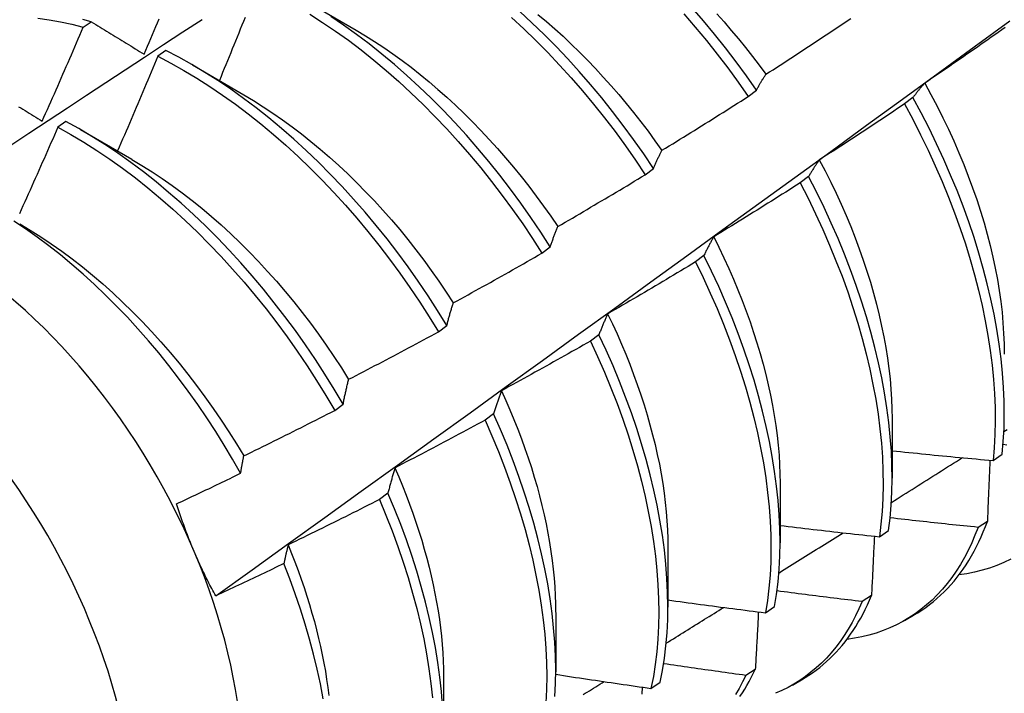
# Model space of a CAD drawing. Header units: inches. Extents: x 18 to 430, y 47 to 208.
# Tile 77 of 108: x 388.703 to 389.008, y 168.159 to 168.369. Entities that reach past the tile are written whole.
import ezdxf

# ---------------------------------------------------------------- set-up
doc = ezdxf.new("R2010")
doc.units = ezdxf.units.IN
doc.header["$MEASUREMENT"] = 0
doc.layers.add('Visible Edges(ANSI)', color=7, linetype='Continuous', lineweight=25)
doc.layers.add('Visible Tangent Edges(ANSI)', color=7, linetype='Continuous', lineweight=25)

msp = doc.modelspace()

# ---------------------------------------------------------------- linework, layer by layer
at = {"layer": 'Visible Edges(ANSI)'}
for p, q in [((388.79132, 168.37447), (388.80727, 168.36524)), ((388.7226, 168.36617), (388.72511, 168.36787)), ((388.74823, 168.35891), (388.74572, 168.35714)), ((388.75652, 168.35443), (388.77247, 168.3452)), ((388.92892, 168.34465), (388.9315, 168.34662)), ((388.98007, 168.34432), (388.97746, 168.34234)), ((388.71723, 168.3369), (388.71473, 168.33512)), ((388.72173, 168.33439), (388.73768, 168.32517)), ((388.89698, 168.32036), (388.89956, 168.32232)), ((388.94768, 168.3198), (388.94506, 168.31782)), ((388.86495, 168.29601), (388.86754, 168.29798)), ((388.9152, 168.29526), (388.91257, 168.29327)), ((388.83283, 168.27161), (388.83543, 168.27358)), ((388.88262, 168.27069), (388.87998, 168.26871)), ((388.80063, 168.24717), (388.80324, 168.24914)), ((388.84994, 168.24611), (388.84729, 168.24412)), ((388.97364, 168.24459), (388.97361, 168.22615)), ((389.00491, 168.23162), (389.00775, 168.23354)), ((388.93884, 168.22455), (388.93881, 168.20611)), ((388.81716, 168.22151), (388.8145, 168.21952)), ((388.96965, 168.20794), (388.9725, 168.20985)), ((389.00315, 168.21273), (389.00025, 168.21086)), ((388.90404, 168.20451), (388.90402, 168.18607)), ((388.9672, 168.18968), (388.96429, 168.18782)), ((388.93427, 168.18436), (388.93713, 168.18626)), ((388.86924, 168.18447), (388.86922, 168.16603)), ((388.97746, 168.18195), (388.98027, 168.18357)), ((388.83444, 168.16443), (388.83442, 168.14599)), ((388.93113, 168.16674), (388.92821, 168.16489)), ((388.89877, 168.16087), (388.90164, 168.16276)), ((388.94266, 168.16191), (388.94548, 168.16353))]:
    msp.add_line(p, q, dxfattribs=at)
at = {"layer": 'Visible Edges(ANSI)', "flags": 128}
for points in [[(388.9315, 168.34662), (388.92837, 168.35107), (388.92516, 168.35546), (388.92187, 168.35977), (388.9185, 168.364), (388.91506, 168.36814), (388.91154, 168.37219)], [(388.66399, 168.30558), (388.66995, 168.30955), (388.67592, 168.31352), (388.68188, 168.31748), (388.68784, 168.32144), (388.69381, 168.32539), (388.69978, 168.32934), (388.70574, 168.33329), (388.71171, 168.33723), (388.71768, 168.34117), (388.72365, 168.3451), (388.72962, 168.34903), (388.73559, 168.35295), (388.74157, 168.35687), (388.74754, 168.36078), (388.75351, 168.36469), (388.75949, 168.3686)], [(388.70856, 168.36899), (388.71202, 168.36849), (388.71552, 168.36786), (388.71905, 168.36708), (388.7226, 168.36617)], [(388.74147, 168.35779), (388.74199, 168.35901), (388.74251, 168.36023), (388.74303, 168.36146), (388.74354, 168.36268), (388.74406, 168.3639), (388.74457, 168.36512), (388.74509, 168.36634), (388.7456, 168.36756), (388.74611, 168.36879)], [(388.77281, 168.3692), (388.77232, 168.36798), (388.77183, 168.36675), (388.77133, 168.36553), (388.77084, 168.3643), (388.77034, 168.36308), (388.76985, 168.36185), (388.76935, 168.36063), (388.76885, 168.3594), (388.76835, 168.35818), (388.76785, 168.35696), (388.76735, 168.35573), (388.76685, 168.35451), (388.76635, 168.35329), (388.76585, 168.35206), (388.76535, 168.35084), (388.76484, 168.34962)], [(388.79287, 168.37024), (388.79689, 168.36767), (388.80089, 168.36495), (388.80488, 168.36209), (388.80883, 168.35909), (388.81275, 168.35597), (388.81664, 168.35271), (388.82049, 168.34932), (388.8243, 168.34581), (388.82805, 168.34219), (388.83175, 168.33845), (388.8354, 168.33461), (388.83898, 168.33066), (388.8425, 168.32662), (388.84595, 168.32248), (388.84932, 168.31826), (388.85262, 168.31395), (388.85583, 168.30956), (388.85896, 168.30511), (388.862, 168.30059), (388.86495, 168.29601)], [(388.86754, 168.29798), (388.86458, 168.30255), (388.86154, 168.30707), (388.8584, 168.31152), (388.85518, 168.3159), (388.85188, 168.3202), (388.8485, 168.32442), (388.84505, 168.32855), (388.84152, 168.33259), (388.83793, 168.33653), (388.83429, 168.34036), (388.83058, 168.34409), (388.82682, 168.3477), (388.82301, 168.3512), (388.81916, 168.35458), (388.81527, 168.35783), (388.81134, 168.36095), (388.80739, 168.36393), (388.8034, 168.36678), (388.7994, 168.36949)], [(388.85552, 168.36916), (388.85932, 168.36564), (388.86307, 168.36201), (388.86677, 168.35827), (388.87041, 168.35442), (388.87399, 168.35047), (388.8775, 168.34642), (388.88095, 168.34227), (388.88432, 168.33804), (388.88761, 168.33373), (388.89082, 168.32934), (388.89394, 168.32488), (388.89698, 168.32036)], [(388.89956, 168.32232), (388.89652, 168.32684), (388.89339, 168.3313), (388.89017, 168.33568), (388.88687, 168.33999), (388.8835, 168.34421), (388.88005, 168.34835), (388.87653, 168.35239), (388.87295, 168.35633), (388.8693, 168.36018), (388.8656, 168.36391), (388.86184, 168.36753), (388.85804, 168.37104)], [(388.86367, 168.37016), (388.8663, 168.36795), (388.86891, 168.36567), (388.87149, 168.36333), (388.87405, 168.36092), (388.87658, 168.35845), (388.87908, 168.35593), (388.88155, 168.35334), (388.88398, 168.3507), (388.88639, 168.34801), (388.88876, 168.34527), (388.89109, 168.34248), (388.89338, 168.33965), (388.89564, 168.33677), (388.89785, 168.33386), (388.90001, 168.3309), (388.90214, 168.32791)], [(388.909, 168.37027), (388.91251, 168.36621), (388.91595, 168.36206), (388.91931, 168.35783), (388.9226, 168.35351), (388.9258, 168.34912), (388.92892, 168.34465)], [(388.91918, 168.37035), (388.92146, 168.36779), (388.9237, 168.36519), (388.92591, 168.36254), (388.92809, 168.35984), (388.93023, 168.35711), (388.93233, 168.35434), (388.93439, 168.35153)], [(388.93443, 168.35155), (388.93553, 168.35226), (388.93664, 168.35297), (388.93774, 168.35369), (388.93885, 168.3544), (388.93995, 168.35512), (388.94105, 168.35583), (388.94215, 168.35655), (388.94326, 168.35727), (388.94436, 168.35799), (388.94546, 168.35871), (388.94656, 168.35943), (388.94765, 168.36015), (388.94875, 168.36087), (388.94985, 168.3616), (388.95095, 168.36232), (388.95204, 168.36305), (388.95314, 168.36378), (388.95423, 168.3645), (388.95533, 168.36523), (388.95642, 168.36596), (388.95751, 168.36669), (388.95861, 168.36743), (388.9597, 168.36816), (388.96079, 168.36889)], [(388.70986, 168.33697), (388.7104, 168.33818), (388.71094, 168.33939), (388.71148, 168.34061), (388.71202, 168.34182), (388.71256, 168.34304), (388.71309, 168.34425), (388.71363, 168.34547), (388.71416, 168.34668), (388.7147, 168.3479), (388.71523, 168.34911), (388.71576, 168.35033), (388.71629, 168.35155), (388.71682, 168.35276), (388.71735, 168.35398), (388.71788, 168.3552), (388.71841, 168.35642), (388.71894, 168.35763), (388.71946, 168.35885), (388.71999, 168.36007), (388.72051, 168.36129), (388.72104, 168.36251), (388.72156, 168.36373), (388.72208, 168.36495), (388.7226, 168.36617)], [(388.72511, 168.36787), (388.72247, 168.36855)], [(388.72511, 168.36787), (388.72579, 168.36746), (388.72646, 168.36704), (388.72713, 168.36663), (388.72781, 168.36621), (388.72848, 168.36579), (388.72916, 168.36538), (388.72984, 168.36496), (388.73051, 168.36454), (388.73119, 168.36413), (388.73187, 168.36371), (388.73255, 168.36329), (388.73323, 168.36287), (388.73392, 168.36245), (388.7346, 168.36203), (388.73528, 168.36161), (388.73597, 168.36119), (388.73665, 168.36076), (388.73734, 168.36034), (388.73802, 168.35992), (388.73871, 168.35949), (388.7394, 168.35907), (388.74009, 168.35864), (388.74078, 168.35822), (388.74147, 168.35779)], [(388.76371, 168.18958), (388.77501, 168.19771), (388.78631, 168.20584), (388.79759, 168.21396), (388.80887, 168.22209), (388.82013, 168.23022), (388.83139, 168.23834), (388.84263, 168.24647), (388.85386, 168.25459), (388.86509, 168.26271), (388.8763, 168.27083), (388.88751, 168.27895), (388.8987, 168.28707), (388.90989, 168.29518), (388.92106, 168.3033), (388.93223, 168.31141), (388.94338, 168.31952), (388.95453, 168.32762), (388.96567, 168.33572), (388.9768, 168.34382), (388.98792, 168.35192), (388.99903, 168.36002), (389.01013, 168.36811)], [(389.00868, 168.36606), (389.00761, 168.3653), (389.00653, 168.36454), (389.00545, 168.36378), (389.00437, 168.36302), (389.00329, 168.36227), (389.00221, 168.36151), (389.00113, 168.36076), (389.00005, 168.36), (388.99897, 168.35925), (388.99789, 168.3585), (388.99681, 168.35775), (388.99572, 168.357), (388.99464, 168.35625), (388.99355, 168.3555), (388.99247, 168.35476), (388.99138, 168.35401), (388.99029, 168.35327), (388.98921, 168.35252), (388.98812, 168.35178), (388.98703, 168.35104), (388.98594, 168.3503), (388.98485, 168.34956), (388.98376, 168.34882)], [(388.80727, 168.36523), (388.81014, 168.36352), (388.81301, 168.36173), (388.81586, 168.35985), (388.8187, 168.35789), (388.82153, 168.35584), (388.82434, 168.35371), (388.82713, 168.35151), (388.82991, 168.34923), (388.83266, 168.34687), (388.83538, 168.34444), (388.83808, 168.34195), (388.84076, 168.33939), (388.8434, 168.33676), (388.84601, 168.33407), (388.84858, 168.33132), (388.85112, 168.32852), (388.85361, 168.32565), (388.85607, 168.32274), (388.85848, 168.31978), (388.86085, 168.31676), (388.86317, 168.3137), (388.86544, 168.3106), (388.86766, 168.30746), (388.86982, 168.30428)], [(388.74572, 168.35714), (388.74521, 168.35591), (388.7447, 168.35468), (388.74419, 168.35345), (388.74367, 168.35222), (388.74316, 168.351), (388.74265, 168.34977), (388.74213, 168.34854), (388.74162, 168.34732), (388.7411, 168.34609), (388.74058, 168.34486), (388.74006, 168.34364), (388.73954, 168.34241), (388.73902, 168.34119), (388.7385, 168.33996), (388.73798, 168.33874), (388.73746, 168.33751), (388.73693, 168.33629), (388.73641, 168.33506), (388.73589, 168.33384), (388.73536, 168.33262), (388.73483, 168.33139), (388.73431, 168.33017), (388.73378, 168.32895), (388.73325, 168.32773)], [(388.74572, 168.35714), (388.74976, 168.35503), (388.7538, 168.35276), (388.75784, 168.35035), (388.76186, 168.34778), (388.76586, 168.34507), (388.76984, 168.34222), (388.7738, 168.33924), (388.77772, 168.33612), (388.78161, 168.33286), (388.78547, 168.32949), (388.78927, 168.32599), (388.79303, 168.32237), (388.79674, 168.31864), (388.80038, 168.3148), (388.80397, 168.31086), (388.80749, 168.30682), (388.81095, 168.30269), (388.81432, 168.29847), (388.81762, 168.29417), (388.82084, 168.28979), (388.82398, 168.28534), (388.82702, 168.28082), (388.82998, 168.27624), (388.83283, 168.27161)], [(388.83543, 168.27358), (388.83257, 168.27821), (388.82961, 168.28278), (388.82655, 168.2873), (388.82341, 168.29174), (388.82019, 168.29612), (388.81688, 168.30041), (388.8135, 168.30463), (388.81004, 168.30875), (388.80651, 168.31278), (388.80292, 168.31672), (388.79927, 168.32055), (388.79556, 168.32427), (388.7918, 168.32788), (388.78799, 168.33137), (388.78413, 168.33473), (388.78024, 168.33798), (388.77631, 168.34109), (388.77235, 168.34407), (388.76837, 168.3469), (388.76436, 168.3496), (388.76034, 168.35215), (388.75631, 168.35456), (388.75227, 168.35681), (388.74823, 168.35891)], [(388.9315, 168.34662), (388.93162, 168.34683), (388.93173, 168.34705), (388.93185, 168.34727), (388.93197, 168.34748), (388.93209, 168.3477), (388.93221, 168.34791), (388.93233, 168.34812), (388.93244, 168.34833), (388.93257, 168.34854), (388.93269, 168.34875), (388.93281, 168.34896), (388.93293, 168.34916), (388.93305, 168.34937), (388.93317, 168.34957), (388.9333, 168.34977), (388.93342, 168.34998), (388.93354, 168.35018), (388.93367, 168.35038), (388.93379, 168.35058), (388.93392, 168.35077), (388.93405, 168.35097), (388.93417, 168.35116), (388.9343, 168.35136), (388.93443, 168.35155)], [(388.98376, 168.34882), (388.9836, 168.34865), (388.98344, 168.34847), (388.98328, 168.34829), (388.98312, 168.34811), (388.98296, 168.34793), (388.98281, 168.34775), (388.98265, 168.34757), (388.98249, 168.34739), (388.98234, 168.3472), (388.98218, 168.34702), (388.98203, 168.34683), (388.98187, 168.34665), (388.98172, 168.34646), (388.98157, 168.34627), (388.98141, 168.34608), (388.98126, 168.34589), (388.98111, 168.34569), (388.98096, 168.3455), (388.98081, 168.34531), (388.98066, 168.34511), (388.98051, 168.34491), (388.98036, 168.34472), (388.98022, 168.34452), (388.98007, 168.34432)], [(388.98371, 168.34882), (388.98566, 168.34525), (388.98753, 168.34167), (388.98934, 168.33807), (388.99107, 168.33446), (388.99273, 168.33083), (388.99431, 168.3272), (388.99581, 168.32357), (388.99724, 168.31993), (388.99858, 168.3163), (388.99984, 168.31268), (389.00102, 168.30907), (389.00211, 168.30547), (389.00312, 168.3019), (389.00404, 168.29834), (389.00487, 168.29481), (389.00561, 168.2913), (389.00626, 168.28783), (389.00683, 168.28439), (389.00731, 168.28099), (389.0077, 168.27764), (389.008, 168.27432), (389.00821, 168.27105), (389.00834, 168.26783), (389.00838, 168.26467)], [(388.77246, 168.34517), (388.77547, 168.34338), (388.77847, 168.34148), (388.78146, 168.3395), (388.78443, 168.33743), (388.7874, 168.33527), (388.79034, 168.33302), (388.79326, 168.33069), (388.79616, 168.32828), (388.79904, 168.32579), (388.80188, 168.32323), (388.8047, 168.32059), (388.80748, 168.31787), (388.81023, 168.31509), (388.81294, 168.31224), (388.8156, 168.30932), (388.81823, 168.30634), (388.8208, 168.3033), (388.82333, 168.3002), (388.82581, 168.29705), (388.82824, 168.29384), (388.83061, 168.29058), (388.83293, 168.28728), (388.83519, 168.28394), (388.83739, 168.28056)], [(388.90216, 168.32794), (388.90329, 168.32862), (388.90441, 168.32931), (388.90553, 168.33), (388.90665, 168.33069), (388.90777, 168.33137), (388.90889, 168.33206), (388.91001, 168.33275), (388.91112, 168.33345), (388.91224, 168.33414), (388.91336, 168.33483), (388.91447, 168.33553), (388.91559, 168.33622), (388.9167, 168.33692), (388.91782, 168.33762), (388.91893, 168.33832), (388.92004, 168.33902), (388.92115, 168.33972), (388.92227, 168.34042), (388.92338, 168.34112), (388.92449, 168.34183), (388.9256, 168.34253), (388.92671, 168.34324), (388.92781, 168.34395), (388.92892, 168.34465)], [(389.00775, 168.23354), (389.0081, 168.23752), (389.00832, 168.24159), (389.00841, 168.24575), (389.00836, 168.25001), (389.00818, 168.25434), (389.00786, 168.25874), (389.00741, 168.26322), (389.00682, 168.26776), (389.0061, 168.27236), (389.00525, 168.27701), (389.00426, 168.28171), (389.00314, 168.28645), (389.0019, 168.29122), (389.00052, 168.29603), (388.99902, 168.30085), (388.99739, 168.30569), (388.99564, 168.31055), (388.99376, 168.31541), (388.99176, 168.32026), (388.98965, 168.32511), (388.98742, 168.32995), (388.98508, 168.33477), (388.98263, 168.33956), (388.98007, 168.34432)], [(388.70255, 168.34149), (388.70321, 168.34108), (388.70387, 168.34067), (388.70454, 168.34026), (388.7052, 168.33985), (388.70586, 168.33944), (388.70653, 168.33903), (388.70719, 168.33862), (388.70786, 168.33821), (388.70853, 168.33779), (388.70919, 168.33738), (388.70986, 168.33697)], [(388.97746, 168.34234), (388.97636, 168.3416), (388.97527, 168.34087), (388.97417, 168.34013), (388.97308, 168.3394), (388.97198, 168.33867), (388.97089, 168.33794), (388.96979, 168.33721), (388.96869, 168.33648), (388.96759, 168.33576), (388.96649, 168.33503), (388.9654, 168.33431), (388.96429, 168.33358), (388.96319, 168.33286), (388.96209, 168.33214), (388.96099, 168.33141), (388.95989, 168.33069), (388.95878, 168.32998), (388.95768, 168.32926), (388.95658, 168.32854), (388.95547, 168.32782), (388.95436, 168.32711), (388.95326, 168.3264), (388.95215, 168.32568), (388.95104, 168.32497)], [(388.97746, 168.34234), (388.98001, 168.33758), (388.98245, 168.33278), (388.98478, 168.32796), (388.987, 168.32313), (388.98911, 168.31828), (388.9911, 168.31342), (388.99296, 168.30856), (388.99471, 168.30371), (388.99632, 168.29886), (388.99782, 168.29404), (388.99918, 168.28924), (389.00042, 168.28447), (389.00153, 168.27973), (389.0025, 168.27504), (389.00335, 168.27039), (389.00406, 168.26579), (389.00463, 168.26126), (389.00508, 168.25679), (389.00538, 168.25239), (389.00556, 168.24806), (389.0056, 168.24382), (389.0055, 168.23966), (389.00527, 168.23559), (389.00491, 168.23162)], [(388.71473, 168.33512), (388.71419, 168.33389), (388.71366, 168.33267), (388.71312, 168.33144), (388.71259, 168.33022), (388.71205, 168.329), (388.71151, 168.32777), (388.71097, 168.32655), (388.71043, 168.32533), (388.70989, 168.32411), (388.70935, 168.32289), (388.70881, 168.32166), (388.70827, 168.32044), (388.70772, 168.31922), (388.70718, 168.318), (388.70663, 168.31678), (388.70609, 168.31556), (388.70554, 168.31434), (388.70499, 168.31312), (388.70444, 168.3119), (388.70389, 168.31069), (388.70334, 168.30947), (388.70279, 168.30825)], [(388.71473, 168.33512), (388.71877, 168.33286), (388.7228, 168.33045), (388.72682, 168.3279), (388.73082, 168.3252), (388.73481, 168.32236), (388.73877, 168.31938), (388.74269, 168.31627), (388.74659, 168.31302), (388.75044, 168.30965), (388.75425, 168.30616), (388.75801, 168.30255), (388.76172, 168.29883), (388.76537, 168.29499), (388.76896, 168.29106), (388.77249, 168.28703), (388.77594, 168.2829), (388.77933, 168.27868), (388.78263, 168.27439), (388.78586, 168.27001), (388.789, 168.26556), (388.79205, 168.26105), (388.795, 168.25647), (388.79787, 168.25184), (388.80063, 168.24717)], [(388.80324, 168.24914), (388.80047, 168.25382), (388.7976, 168.25844), (388.79463, 168.26301), (388.79157, 168.26752), (388.78843, 168.27197), (388.78519, 168.27633), (388.78188, 168.28063), (388.7785, 168.28484), (388.77503, 168.28895), (388.7715, 168.29298), (388.76791, 168.29691), (388.76425, 168.30073), (388.76054, 168.30445), (388.75677, 168.30805), (388.75296, 168.31153), (388.7491, 168.31489), (388.74521, 168.31813), (388.74128, 168.32123), (388.73732, 168.3242), (388.73333, 168.32703), (388.72933, 168.32972), (388.7253, 168.33226), (388.72127, 168.33466), (388.71723, 168.3369)], [(388.89956, 168.32232), (388.89966, 168.32257), (388.89977, 168.32281), (388.89987, 168.32306), (388.89998, 168.3233), (388.90008, 168.32355), (388.90019, 168.32379), (388.90029, 168.32403), (388.9004, 168.32427), (388.90051, 168.3245), (388.90061, 168.32474), (388.90072, 168.32498), (388.90083, 168.32521), (388.90094, 168.32544), (388.90105, 168.32568), (388.90116, 168.32591), (388.90127, 168.32614), (388.90138, 168.32637), (388.90149, 168.3266), (388.9016, 168.32682), (388.90171, 168.32705), (388.90182, 168.32727), (388.90194, 168.3275), (388.90205, 168.32772), (388.90216, 168.32794)], [(388.73767, 168.3251), (388.74082, 168.32323), (388.74395, 168.32125), (388.74708, 168.31918), (388.75019, 168.31701), (388.75328, 168.31474), (388.75635, 168.31238), (388.7594, 168.30993), (388.76242, 168.30739), (388.76541, 168.30476), (388.76837, 168.30204), (388.77129, 168.29924), (388.77417, 168.29635), (388.77701, 168.2934), (388.77981, 168.29036), (388.78257, 168.28726), (388.78527, 168.28409), (388.78793, 168.28086), (388.79053, 168.27757), (388.79308, 168.27423), (388.79558, 168.27083), (388.79801, 168.26739), (388.80038, 168.2639), (388.80269, 168.26037), (388.80493, 168.2568)], [(388.95104, 168.32497), (388.9509, 168.32477), (388.95075, 168.32456), (388.95061, 168.32436), (388.95046, 168.32415), (388.95032, 168.32394), (388.95017, 168.32374), (388.95003, 168.32353), (388.94989, 168.32332), (388.94974, 168.3231), (388.9496, 168.32289), (388.94946, 168.32268), (388.94932, 168.32246), (388.94918, 168.32225), (388.94904, 168.32203), (388.9489, 168.32181), (388.94877, 168.32159), (388.94863, 168.32137), (388.94849, 168.32115), (388.94836, 168.32093), (388.94822, 168.32071), (388.94808, 168.32048), (388.94795, 168.32026), (388.94781, 168.32003), (388.94768, 168.3198)], [(388.95101, 168.32495), (388.95281, 168.32153), (388.95453, 168.31809), (388.95619, 168.31465), (388.95778, 168.31119), (388.9593, 168.30772), (388.96075, 168.30425), (388.96212, 168.30079), (388.96342, 168.29732), (388.96464, 168.29386), (388.96578, 168.29041), (388.96685, 168.28696), (388.96784, 168.28354), (388.96875, 168.28013), (388.96959, 168.27674), (388.97034, 168.27337), (388.97102, 168.27003), (388.97162, 168.26672), (388.97215, 168.26344), (388.97259, 168.26019), (388.97295, 168.25699), (388.97324, 168.25382), (388.97344, 168.2507), (388.97356, 168.24763), (388.9736, 168.2446)], [(388.86983, 168.30428), (388.87097, 168.30494), (388.87211, 168.3056), (388.87324, 168.30626), (388.87438, 168.30692), (388.87552, 168.30758), (388.87665, 168.30824), (388.87779, 168.30891), (388.87892, 168.30957), (388.88005, 168.31024), (388.88119, 168.31091), (388.88232, 168.31158), (388.88345, 168.31224), (388.88458, 168.31291), (388.88571, 168.31359), (388.88684, 168.31426), (388.88797, 168.31493), (388.8891, 168.31561), (388.89022, 168.31628), (388.89135, 168.31696), (388.89248, 168.31764), (388.8936, 168.31831), (388.89473, 168.31899), (388.89585, 168.31968), (388.89698, 168.32036)], [(388.9725, 168.20985), (388.97298, 168.21373), (388.97332, 168.21772), (388.97353, 168.2218), (388.97361, 168.22597), (388.97356, 168.23022), (388.97336, 168.23456), (388.97304, 168.23897), (388.97258, 168.24345), (388.97198, 168.24799), (388.97125, 168.25259), (388.97039, 168.25725), (388.9694, 168.26195), (388.96828, 168.26669), (388.96702, 168.27147), (388.96564, 168.27627), (388.96413, 168.2811), (388.96249, 168.28594), (388.96073, 168.2908), (388.95885, 168.29566), (388.95684, 168.30051), (388.95472, 168.30536), (388.95249, 168.3102), (388.95014, 168.31501), (388.94768, 168.3198)], [(388.94506, 168.31782), (388.94395, 168.31711), (388.94284, 168.3164), (388.94173, 168.3157), (388.94062, 168.31499), (388.9395, 168.31429), (388.93839, 168.31358), (388.93728, 168.31288), (388.93616, 168.31218), (388.93505, 168.31148), (388.93393, 168.31078), (388.93281, 168.31008), (388.9317, 168.30938), (388.93058, 168.30869), (388.92946, 168.30799), (388.92834, 168.3073), (388.92722, 168.3066), (388.9261, 168.30591), (388.92498, 168.30522), (388.92386, 168.30453), (388.92274, 168.30384), (388.92162, 168.30315), (388.92049, 168.30247), (388.91937, 168.30178), (388.91824, 168.3011)], [(388.94506, 168.31782), (388.94751, 168.31303), (388.94985, 168.30821), (388.95208, 168.30337), (388.95419, 168.29852), (388.95618, 168.29367), (388.95806, 168.28881), (388.95981, 168.28395), (388.96143, 168.27911), (388.96293, 168.27429), (388.96431, 168.26948), (388.96555, 168.26471), (388.96667, 168.25997), (388.96765, 168.25527), (388.9685, 168.25062), (388.96922, 168.24603), (388.96981, 168.24149), (388.97026, 168.23701), (388.97057, 168.23261), (388.97075, 168.22828), (388.9708, 168.22403), (388.97071, 168.21986), (388.97049, 168.21579), (388.97013, 168.21182), (388.96965, 168.20794)], [(388.77144, 168.22765), (388.76895, 168.23203), (388.76637, 168.23635), (388.7637, 168.24063), (388.76095, 168.24486), (388.75811, 168.24903), (388.75519, 168.25314), (388.7522, 168.25718), (388.74914, 168.26113), (388.74602, 168.26501), (388.74283, 168.26879), (388.73959, 168.27248), (388.7363, 168.27608), (388.73295, 168.27957), (388.72955, 168.28297), (388.72611, 168.28626), (388.72262, 168.28944), (388.71909, 168.2925), (388.71553, 168.29546), (388.71194, 168.29828), (388.70833, 168.30097), (388.7047, 168.30353), (388.70106, 168.30596)], [(388.70288, 168.30509), (388.70616, 168.30314), (388.70943, 168.30108), (388.71269, 168.29891), (388.71592, 168.29662), (388.71914, 168.29423), (388.72233, 168.29174), (388.7255, 168.28914), (388.72864, 168.28644), (388.73175, 168.28365), (388.73482, 168.28077), (388.73785, 168.27781), (388.74084, 168.27476), (388.74379, 168.27163), (388.74669, 168.26843), (388.74953, 168.26515), (388.75233, 168.26181), (388.75507, 168.2584), (388.75775, 168.25493), (388.76036, 168.2514), (388.76291, 168.24782), (388.7654, 168.24419), (388.76781, 168.24052), (388.77014, 168.2368), (388.7724, 168.23304)], [(388.86754, 168.29798), (388.86763, 168.29825), (388.86772, 168.29853), (388.86781, 168.2988), (388.8679, 168.29907), (388.868, 168.29934), (388.86809, 168.29961), (388.86818, 168.29988), (388.86828, 168.30015), (388.86837, 168.30042), (388.86846, 168.30068), (388.86856, 168.30095), (388.86866, 168.30121), (388.86875, 168.30147), (388.86885, 168.30173), (388.86894, 168.30199), (388.86904, 168.30225), (388.86914, 168.30251), (388.86924, 168.30276), (388.86933, 168.30302), (388.86943, 168.30327), (388.86953, 168.30353), (388.86963, 168.30378), (388.86973, 168.30403), (388.86983, 168.30428)], [(388.91824, 168.3011), (388.91811, 168.30087), (388.91798, 168.30063), (388.91785, 168.3004), (388.91772, 168.30017), (388.91758, 168.29993), (388.91745, 168.29969), (388.91732, 168.29946), (388.9172, 168.29922), (388.91707, 168.29898), (388.91694, 168.29874), (388.91681, 168.2985), (388.91668, 168.29825), (388.91656, 168.29801), (388.91643, 168.29777), (388.9163, 168.29752), (388.91618, 168.29727), (388.91606, 168.29702), (388.91593, 168.29678), (388.91581, 168.29652), (388.91568, 168.29627), (388.91556, 168.29602), (388.91544, 168.29577), (388.91532, 168.29551), (388.9152, 168.29526)], [(388.91823, 168.3011), (388.91986, 168.29782), (388.92143, 168.29453), (388.92294, 168.29124), (388.92438, 168.28793), (388.92576, 168.28462), (388.92708, 168.28131), (388.92832, 168.278), (388.9295, 168.2747), (388.93062, 168.2714), (388.93166, 168.26811), (388.93264, 168.26484), (388.93355, 168.26157), (388.93439, 168.25833), (388.93516, 168.25511), (388.93585, 168.2519), (388.93648, 168.24873), (388.93703, 168.24558), (388.93751, 168.24247), (388.93792, 168.23938), (388.93825, 168.23634), (388.93851, 168.23333), (388.93869, 168.23036), (388.93879, 168.22744), (388.93882, 168.22457)], [(388.83743, 168.28057), (388.83859, 168.28121), (388.83974, 168.28184), (388.84089, 168.28247), (388.84204, 168.2831), (388.84319, 168.28374), (388.84434, 168.28438), (388.84549, 168.28501), (388.84664, 168.28565), (388.84779, 168.28629), (388.84894, 168.28693), (388.85009, 168.28757), (388.85123, 168.28822), (388.85238, 168.28886), (388.85352, 168.2895), (388.85467, 168.29015), (388.85581, 168.2908), (388.85696, 168.29144), (388.8581, 168.29209), (388.85924, 168.29274), (388.86038, 168.29339), (388.86153, 168.29404), (388.86267, 168.2947), (388.86381, 168.29535), (388.86495, 168.29601)], [(388.93713, 168.18626), (388.93773, 168.19004), (388.9382, 168.19393), (388.93854, 168.19792), (388.93874, 168.202), (388.93881, 168.20618), (388.93875, 168.21044), (388.93855, 168.21478), (388.93822, 168.21919), (388.93775, 168.22368), (388.93715, 168.22822), (388.93641, 168.23283), (388.93554, 168.23749), (388.93454, 168.24219), (388.93341, 168.24693), (388.93214, 168.25171), (388.93075, 168.25652), (388.92923, 168.26135), (388.92759, 168.26619), (388.92582, 168.27105), (388.92393, 168.2759), (388.92192, 168.28076), (388.9198, 168.28561), (388.91755, 168.29044), (388.9152, 168.29526)], [(388.91257, 168.29327), (388.91144, 168.29259), (388.91032, 168.29191), (388.90919, 168.29123), (388.90806, 168.29055), (388.90693, 168.28988), (388.9058, 168.2892), (388.90467, 168.28852), (388.90354, 168.28785), (388.90241, 168.28718), (388.90128, 168.2865), (388.90014, 168.28583), (388.89901, 168.28516), (388.89788, 168.28449), (388.89674, 168.28383), (388.89561, 168.28316), (388.89447, 168.28249), (388.89333, 168.28183), (388.8922, 168.28116), (388.89106, 168.2805), (388.88992, 168.27984), (388.88878, 168.27918), (388.88764, 168.27852), (388.8865, 168.27786), (388.88536, 168.2772)], [(388.91257, 168.29327), (388.91492, 168.28846), (388.91715, 168.28362), (388.91927, 168.27877), (388.92127, 168.27392), (388.92315, 168.26906), (388.92491, 168.2642), (388.92654, 168.25936), (388.92805, 168.25453), (388.92943, 168.24973), (388.93068, 168.24495), (388.93181, 168.24021), (388.9328, 168.23551), (388.93366, 168.23086), (388.93438, 168.22626), (388.93498, 168.22171), (388.93543, 168.21724), (388.93576, 168.21283), (388.93595, 168.20849), (388.936, 168.20424), (388.93592, 168.20007), (388.93571, 168.19599), (388.93536, 168.19201), (388.93488, 168.18813), (388.93427, 168.18436)], [(388.83543, 168.27358), (388.83551, 168.27388), (388.83559, 168.27419), (388.83567, 168.27449), (388.83575, 168.27479), (388.83583, 168.27509), (388.83591, 168.27539), (388.83599, 168.27569), (388.83607, 168.27598), (388.83616, 168.27628), (388.83624, 168.27657), (388.83632, 168.27687), (388.8364, 168.27716), (388.83649, 168.27745), (388.83657, 168.27774), (388.83666, 168.27803), (388.83674, 168.27832), (388.83683, 168.2786), (388.83691, 168.27889), (388.837, 168.27917), (388.83708, 168.27945), (388.83717, 168.27974), (388.83726, 168.28002), (388.83734, 168.2803), (388.83743, 168.28057)], [(388.88536, 168.2772), (388.88524, 168.27694), (388.88512, 168.27668), (388.885, 168.27642), (388.88489, 168.27616), (388.88477, 168.2759), (388.88465, 168.27563), (388.88453, 168.27537), (388.88442, 168.2751), (388.8843, 168.27483), (388.88418, 168.27456), (388.88407, 168.27429), (388.88395, 168.27402), (388.88384, 168.27375), (388.88373, 168.27348), (388.88361, 168.27321), (388.8835, 168.27293), (388.88339, 168.27265), (388.88328, 168.27238), (388.88317, 168.2721), (388.88306, 168.27182), (388.88295, 168.27154), (388.88284, 168.27126), (388.88273, 168.27097), (388.88262, 168.27069)], [(388.88531, 168.2772), (388.8868, 168.27407), (388.88823, 168.27093), (388.88961, 168.26778), (388.89092, 168.26464), (388.89218, 168.26149), (388.89338, 168.25834), (388.89452, 168.25519), (388.8956, 168.25206), (388.89662, 168.24893), (388.89757, 168.24581), (388.89846, 168.2427), (388.89929, 168.23961), (388.90005, 168.23654), (388.90074, 168.23349), (388.90137, 168.23046), (388.90193, 168.22746), (388.90242, 168.22448), (388.90284, 168.22153), (388.9032, 168.21862), (388.90349, 168.21573), (388.90371, 168.21288), (388.90387, 168.21006), (388.90396, 168.20729), (388.90399, 168.20455)], [(388.80496, 168.25683), (388.80613, 168.25743), (388.8073, 168.25804), (388.80846, 168.25864), (388.80963, 168.25925), (388.81079, 168.25986), (388.81196, 168.26047), (388.81312, 168.26108), (388.81429, 168.26169), (388.81545, 168.2623), (388.81661, 168.26291), (388.81778, 168.26353), (388.81894, 168.26414), (388.8201, 168.26476), (388.82126, 168.26538), (388.82242, 168.26599), (388.82358, 168.26661), (388.82474, 168.26723), (388.8259, 168.26786), (388.82705, 168.26848), (388.82821, 168.2691), (388.82937, 168.26973), (388.83052, 168.27035), (388.83168, 168.27098), (388.83283, 168.27161)], [(388.87998, 168.26871), (388.87884, 168.26805), (388.8777, 168.2674), (388.87655, 168.26675), (388.87541, 168.26609), (388.87426, 168.26544), (388.87312, 168.26479), (388.87197, 168.26415), (388.87082, 168.2635), (388.86968, 168.26285), (388.86853, 168.26221), (388.86738, 168.26157), (388.86623, 168.26092), (388.86508, 168.26028), (388.86393, 168.25964), (388.86278, 168.259), (388.86163, 168.25836), (388.86048, 168.25772), (388.85932, 168.25709), (388.85817, 168.25645), (388.85702, 168.25582), (388.85586, 168.25519), (388.85471, 168.25455), (388.85355, 168.25392), (388.8524, 168.25329)], [(388.87998, 168.26871), (388.88222, 168.26387), (388.88435, 168.25902), (388.88635, 168.25417), (388.88824, 168.24931), (388.89001, 168.24445), (388.89165, 168.23961), (388.89317, 168.23478), (388.89456, 168.22997), (388.89582, 168.2252), (388.89695, 168.22045), (388.89794, 168.21575), (388.89881, 168.21109), (388.89955, 168.20649), (388.90015, 168.20194), (388.90061, 168.19746), (388.90094, 168.19305), (388.90114, 168.18871), (388.9012, 168.18445), (388.90113, 168.18027), (388.90093, 168.17619), (388.90059, 168.1722), (388.90011, 168.16832), (388.89951, 168.16454), (388.89877, 168.16087)], [(388.90164, 168.16276), (388.90237, 168.16644), (388.90297, 168.17023), (388.90343, 168.17412), (388.90376, 168.17812), (388.90395, 168.18221), (388.90402, 168.18639), (388.90394, 168.19065), (388.90374, 168.195), (388.90339, 168.19942), (388.90292, 168.20391), (388.90231, 168.20846), (388.90156, 168.21307), (388.90069, 168.21773), (388.89968, 168.22243), (388.89854, 168.22718), (388.89727, 168.23196), (388.89587, 168.23677), (388.89434, 168.24159), (388.89269, 168.24644), (388.89091, 168.25129), (388.88902, 168.25615), (388.887, 168.26101), (388.88487, 168.26586), (388.88262, 168.27069)], [(388.80324, 168.24914), (388.80331, 168.24947), (388.80337, 168.24981), (388.80344, 168.25014), (388.80351, 168.25047), (388.80358, 168.2508), (388.80365, 168.25112), (388.80372, 168.25145), (388.80379, 168.25178), (388.80386, 168.2521), (388.80393, 168.25242), (388.804, 168.25274), (388.80407, 168.25307), (388.80414, 168.25339), (388.80422, 168.2537), (388.80429, 168.25402), (388.80436, 168.25434), (388.80444, 168.25465), (388.80451, 168.25497), (388.80458, 168.25528), (388.80466, 168.25559), (388.80473, 168.2559), (388.80481, 168.25621), (388.80488, 168.25652), (388.80496, 168.25683)], [(388.8524, 168.25329), (388.85229, 168.25301), (388.85218, 168.25272), (388.85207, 168.25243), (388.85197, 168.25214), (388.85186, 168.25185), (388.85176, 168.25155), (388.85165, 168.25126), (388.85155, 168.25097), (388.85144, 168.25067), (388.85134, 168.25037), (388.85123, 168.25008), (388.85113, 168.24978), (388.85103, 168.24948), (388.85093, 168.24918), (388.85083, 168.24887), (388.85073, 168.24857), (388.85063, 168.24827), (388.85053, 168.24796), (388.85043, 168.24765), (388.85033, 168.24735), (388.85023, 168.24704), (388.85013, 168.24673), (388.85004, 168.24642), (388.84994, 168.24611)], [(388.85236, 168.25328), (388.85372, 168.2503), (388.85502, 168.24732), (388.85626, 168.24433), (388.85745, 168.24135), (388.85859, 168.23837), (388.85967, 168.23539), (388.8607, 168.23242), (388.86166, 168.22945), (388.86257, 168.22649), (388.86342, 168.22355), (388.86422, 168.22061), (388.86495, 168.2177), (388.86563, 168.2148), (388.86624, 168.21191), (388.8668, 168.20905), (388.8673, 168.20621), (388.86774, 168.20339), (388.86813, 168.2006), (388.86845, 168.19784), (388.86872, 168.1951), (388.86892, 168.1924), (388.86907, 168.18973), (388.86916, 168.1871), (388.86919, 168.1845)], [(388.77241, 168.23304), (388.7736, 168.23362), (388.77478, 168.2342), (388.77596, 168.23478), (388.77714, 168.23535), (388.77832, 168.23594), (388.7795, 168.23652), (388.78068, 168.2371), (388.78186, 168.23768), (388.78303, 168.23827), (388.78421, 168.23885), (388.78539, 168.23944), (388.78656, 168.24003), (388.78774, 168.24062), (388.78891, 168.24121), (388.79009, 168.2418), (388.79126, 168.24239), (388.79244, 168.24298), (388.79361, 168.24358), (388.79478, 168.24417), (388.79595, 168.24477), (388.79712, 168.24537), (388.79829, 168.24597), (388.79946, 168.24656), (388.80063, 168.24717)], [(388.84729, 168.24412), (388.84614, 168.24349), (388.84498, 168.24287), (388.84382, 168.24224), (388.84266, 168.24162), (388.8415, 168.241), (388.84034, 168.24037), (388.83917, 168.23975), (388.83801, 168.23913), (388.83685, 168.23852), (388.83569, 168.2379), (388.83452, 168.23728), (388.83336, 168.23667), (388.83219, 168.23605), (388.83103, 168.23544), (388.82986, 168.23483), (388.82869, 168.23422), (388.82753, 168.23361), (388.82636, 168.233), (388.82519, 168.23239), (388.82402, 168.23179), (388.82285, 168.23118), (388.82168, 168.23058), (388.82051, 168.22997), (388.81934, 168.22937)], [(388.84729, 168.24412), (388.84943, 168.23927), (388.85144, 168.23441), (388.85334, 168.22956), (388.85511, 168.2247), (388.85676, 168.21986), (388.85828, 168.21503), (388.85968, 168.21022), (388.86095, 168.20544), (388.86208, 168.20069), (388.86309, 168.19599), (388.86397, 168.19133), (388.86471, 168.18672), (388.86532, 168.18217), (388.86579, 168.17769), (388.86613, 168.17327), (388.86633, 168.16892), (388.86641, 168.16466), (388.86634, 168.16048), (388.86614, 168.15639)], [(388.86897, 168.15832), (388.86916, 168.16241), (388.86922, 168.1666), (388.86914, 168.17087), (388.86892, 168.17522), (388.86857, 168.17964), (388.86809, 168.18414), (388.86747, 168.18869), (388.86672, 168.1933), (388.86583, 168.19796), (388.86481, 168.20267), (388.86367, 168.20742), (388.86239, 168.2122), (388.86098, 168.21701), (388.85945, 168.22184), (388.85779, 168.22669), (388.85601, 168.23154), (388.8541, 168.2364), (388.85208, 168.24126), (388.84994, 168.24611)], [(389.00828, 168.24066), (389.00928, 168.2413)], [(388.97362, 168.23465), (388.97492, 168.23452), (388.97623, 168.23438), (388.97753, 168.23425), (388.97883, 168.23411), (388.98013, 168.23398), (388.98144, 168.23385), (388.98274, 168.23372), (388.98404, 168.23359), (388.98534, 168.23346), (388.98665, 168.23333), (388.98795, 168.2332), (388.98925, 168.23308), (388.99056, 168.23295), (388.99186, 168.23283), (388.99317, 168.2327), (388.99447, 168.23258), (388.99577, 168.23246), (388.99708, 168.23233), (388.99838, 168.23221), (388.99969, 168.23209), (389.00099, 168.23197), (389.0023, 168.23186), (389.0036, 168.23174), (389.00491, 168.23162)], [(389.0092, 168.23643), (389.00803, 168.23655)], [(388.77144, 168.22765), (388.77148, 168.22788), (388.77152, 168.22811), (388.77156, 168.22834), (388.7716, 168.22857), (388.77164, 168.2288), (388.77168, 168.22903), (388.77172, 168.22925), (388.77176, 168.22948), (388.7718, 168.22971), (388.77184, 168.22993), (388.77188, 168.23016), (388.77192, 168.23038), (388.77196, 168.23061), (388.772, 168.23083), (388.77204, 168.23105), (388.77208, 168.23128), (388.77212, 168.2315), (388.77216, 168.23172), (388.7722, 168.23194), (388.77225, 168.23216), (388.77229, 168.23239), (388.77233, 168.23261), (388.77237, 168.23282), (388.77241, 168.23304)], [(388.97337, 168.21861), (388.97429, 168.21919), (388.97521, 168.21977), (388.97612, 168.22035), (388.97704, 168.22092), (388.97796, 168.2215), (388.97888, 168.22208), (388.9798, 168.22266), (388.98071, 168.22324), (388.98163, 168.22382), (388.98255, 168.2244), (388.98347, 168.22497), (388.98438, 168.22555), (388.9853, 168.22613), (388.98622, 168.22671), (388.98714, 168.22729), (388.98805, 168.22787), (388.98897, 168.22845), (388.98989, 168.22903), (388.99081, 168.22961), (388.99172, 168.23019), (388.99264, 168.23077), (388.99356, 168.23135), (388.99447, 168.23193), (388.99539, 168.23251)], [(389.00393, 168.23171), (389.0039, 168.23092), (389.00387, 168.23014), (389.00383, 168.22935), (389.0038, 168.22856), (389.00377, 168.22778), (389.00374, 168.22699), (389.00371, 168.2262), (389.00368, 168.22541), (389.00365, 168.22462), (389.00361, 168.22383), (389.00358, 168.22304), (389.00355, 168.22225), (389.00352, 168.22146), (389.00348, 168.22067), (389.00345, 168.21988), (389.00342, 168.21909), (389.00339, 168.21829), (389.00335, 168.2175), (389.00332, 168.21671), (389.00329, 168.21591), (389.00325, 168.21512), (389.00322, 168.21432), (389.00318, 168.21353), (389.00315, 168.21273)], [(388.81934, 168.22937), (388.81925, 168.22906), (388.81915, 168.22874), (388.81905, 168.22842), (388.81896, 168.2281), (388.81886, 168.22779), (388.81877, 168.22746), (388.81868, 168.22714), (388.81858, 168.22682), (388.81849, 168.2265), (388.8184, 168.22617), (388.81831, 168.22584), (388.81822, 168.22552), (388.81813, 168.22519), (388.81804, 168.22486), (388.81795, 168.22453), (388.81786, 168.2242), (388.81777, 168.22387), (388.81768, 168.22353), (388.81759, 168.2232), (388.8175, 168.22286), (388.81742, 168.22252), (388.81733, 168.22219), (388.81724, 168.22185), (388.81716, 168.22151)], [(388.81933, 168.22938), (388.82054, 168.22656), (388.82169, 168.22374), (388.82281, 168.22091), (388.82387, 168.21809), (388.82488, 168.21527), (388.82584, 168.21246), (388.82676, 168.20965), (388.82762, 168.20685), (388.82844, 168.20406), (388.8292, 168.20128), (388.82991, 168.19852), (388.83057, 168.19576), (388.83119, 168.19303), (388.83174, 168.19031), (388.83225, 168.18761), (388.83271, 168.18493), (388.83311, 168.18227), (388.83346, 168.17964), (388.83375, 168.17703), (388.834, 168.17445), (388.83419, 168.1719), (388.83432, 168.16938), (388.8344, 168.16689), (388.83443, 168.16444)], [(388.75156, 168.21816), (388.75239, 168.21855), (388.75322, 168.21894), (388.75405, 168.21933), (388.75488, 168.21972), (388.75571, 168.22011), (388.75654, 168.2205), (388.75737, 168.2209), (388.7582, 168.22129), (388.75903, 168.22168), (388.75986, 168.22208), (388.76069, 168.22247), (388.76152, 168.22287), (388.76235, 168.22326), (388.76317, 168.22366), (388.764, 168.22406), (388.76483, 168.22446), (388.76566, 168.22485), (388.76648, 168.22525), (388.76731, 168.22565), (388.76814, 168.22605), (388.76896, 168.22645), (388.76979, 168.22685), (388.77061, 168.22725), (388.77144, 168.22765)], [(388.8145, 168.21952), (388.81333, 168.21892), (388.81216, 168.21832), (388.81098, 168.21773), (388.80981, 168.21713), (388.80863, 168.21654), (388.80746, 168.21594), (388.80628, 168.21535), (388.8051, 168.21476), (388.80393, 168.21417), (388.80275, 168.21358), (388.80157, 168.21299), (388.80039, 168.2124), (388.79921, 168.21182), (388.79803, 168.21123), (388.79685, 168.21065), (388.79567, 168.21007), (388.79449, 168.20949), (388.7933, 168.20891), (388.79212, 168.20833), (388.79094, 168.20775), (388.78975, 168.20717), (388.78857, 168.20659), (388.78738, 168.20602), (388.7862, 168.20545)], [(388.8145, 168.21952), (388.81653, 168.21466), (388.81843, 168.2098), (388.82021, 168.20495), (388.82186, 168.2001), (388.8234, 168.19527), (388.8248, 168.19046), (388.82608, 168.18568), (388.82722, 168.18094), (388.82824, 168.17623), (388.82912, 168.17157), (388.82987, 168.16696), (388.83048, 168.1624), (388.83097, 168.15791)], [(388.8341, 168.15544), (388.83375, 168.15987), (388.83325, 168.16436), (388.83263, 168.16892), (388.83187, 168.17354), (388.83098, 168.1782), (388.82995, 168.18291), (388.82879, 168.18767), (388.82751, 168.19245), (388.8261, 168.19726), (388.82455, 168.20209), (388.82289, 168.20694), (388.8211, 168.21179), (388.81919, 168.21665), (388.81716, 168.22151)], [(388.757, 168.20341), (388.75674, 168.20401), (388.75649, 168.20462), (388.75624, 168.20522), (388.756, 168.20582), (388.75575, 168.20643), (388.75551, 168.20704), (388.75527, 168.20765), (388.75503, 168.20826), (388.7548, 168.20887), (388.75457, 168.20948), (388.75434, 168.21009), (388.75411, 168.2107), (388.75389, 168.21132), (388.75366, 168.21193), (388.75344, 168.21255), (388.75322, 168.21317), (388.75301, 168.21379), (388.75279, 168.21441), (388.75258, 168.21503), (388.75237, 168.21566), (388.75217, 168.21628), (388.75196, 168.21691), (388.75176, 168.21753), (388.75156, 168.21816)], [(389.00025, 168.21086), (388.99911, 168.21098), (388.99797, 168.21109), (388.99684, 168.21121), (388.9957, 168.21133), (388.99456, 168.21144), (388.99343, 168.21156), (388.99229, 168.21168), (388.99115, 168.2118), (388.99002, 168.21192), (388.98888, 168.21204), (388.98774, 168.21216), (388.98661, 168.21228), (388.98547, 168.21241), (388.98434, 168.21253), (388.9832, 168.21265), (388.98207, 168.21278), (388.98093, 168.2129), (388.97979, 168.21303), (388.97866, 168.21316), (388.97752, 168.21329), (388.97639, 168.21341), (388.97525, 168.21354), (388.97412, 168.21367), (388.97298, 168.2138)], [(388.93882, 168.21146), (388.9401, 168.2113), (388.94139, 168.21115), (388.94267, 168.21099), (388.94395, 168.21084), (388.94523, 168.21069), (388.94652, 168.21054), (388.9478, 168.21039), (388.94908, 168.21024), (388.95037, 168.21009), (388.95165, 168.20994), (388.95294, 168.20979), (388.95422, 168.20964), (388.95551, 168.2095), (388.95679, 168.20935), (388.95807, 168.20921), (388.95936, 168.20906), (388.96064, 168.20892), (388.96193, 168.20878), (388.96322, 168.20864), (388.9645, 168.2085), (388.96579, 168.20836), (388.96707, 168.20822), (388.96836, 168.20808), (388.96965, 168.20794)], [(389.00025, 168.21086), (388.99931, 168.2084), (388.99829, 168.20601), (388.9972, 168.20371), (388.99604, 168.20148), (388.99481, 168.19934), (388.9935, 168.19728), (388.99213, 168.1953), (388.9907, 168.19342), (388.98919, 168.19162), (388.98762, 168.18991), (388.98599, 168.1883), (388.98429, 168.18677), (388.98253, 168.18534), (388.98071, 168.18401), (388.97883, 168.18277), (388.9769, 168.18163), (388.97491, 168.18058), (388.97286, 168.17964), (388.97077, 168.17879), (388.96862, 168.17805), (388.96642, 168.1774), (388.96417, 168.17686), (388.96188, 168.17642), (388.95955, 168.17608)], [(388.98027, 168.18357), (388.98154, 168.18433), (388.98279, 168.18513), (388.98401, 168.18597), (388.9852, 168.18686), (388.98637, 168.18778), (388.98752, 168.18875), (388.98863, 168.18976), (388.98972, 168.19081), (388.99078, 168.19189), (388.99181, 168.19302), (388.99282, 168.19419), (388.99379, 168.19539), (388.99474, 168.19664), (388.99566, 168.19792), (388.99654, 168.19924), (388.9974, 168.2006), (388.99823, 168.20199), (388.99902, 168.20342), (388.99979, 168.20488), (389.00053, 168.20638), (389.00123, 168.20792), (389.0019, 168.20949), (389.00254, 168.21109), (389.00315, 168.21273)], [(388.93844, 168.19669), (388.93927, 168.19721), (388.9401, 168.19773), (388.94093, 168.19825), (388.94177, 168.19877), (388.9426, 168.19929), (388.94343, 168.19981), (388.94426, 168.20033), (388.94509, 168.20085), (388.94592, 168.20137), (388.94675, 168.20189), (388.94758, 168.20241), (388.94841, 168.20294), (388.94924, 168.20346), (388.95008, 168.20398), (388.95091, 168.2045), (388.95174, 168.20502), (388.95257, 168.20554), (388.9534, 168.20606), (388.95423, 168.20658), (388.95506, 168.2071), (388.95589, 168.20762), (388.95672, 168.20814), (388.95755, 168.20867), (388.95838, 168.20919)], [(388.96808, 168.20811), (388.96805, 168.20735), (388.96801, 168.20658), (388.96798, 168.20582), (388.96794, 168.20505), (388.9679, 168.20429), (388.96787, 168.20352), (388.96783, 168.20276), (388.9678, 168.20199), (388.96776, 168.20122), (388.96772, 168.20046), (388.96769, 168.19969), (388.96765, 168.19892), (388.96761, 168.19815), (388.96758, 168.19739), (388.96754, 168.19662), (388.9675, 168.19585), (388.96746, 168.19508), (388.96743, 168.19431), (388.96739, 168.19354), (388.96735, 168.19276), (388.96731, 168.19199), (388.96727, 168.19122), (388.96723, 168.19045), (388.9672, 168.18968)], [(388.7862, 168.20545), (388.78614, 168.20521), (388.78608, 168.20497), (388.78602, 168.20473), (388.78597, 168.2045), (388.78591, 168.20426), (388.78585, 168.20402), (388.78579, 168.20378), (388.78573, 168.20354), (388.78568, 168.2033), (388.78562, 168.20306), (388.78556, 168.20281), (388.78551, 168.20257), (388.78545, 168.20233), (388.78539, 168.20209), (388.78534, 168.20184), (388.78528, 168.2016), (388.78523, 168.20135), (388.78517, 168.20111), (388.78512, 168.20086), (388.78506, 168.20062), (388.78501, 168.20037), (388.78495, 168.20012), (388.7849, 168.19987), (388.78484, 168.19962)], [(388.78615, 168.20545), (388.78723, 168.20279), (388.78827, 168.20013), (388.78926, 168.19746), (388.79021, 168.19481), (388.79112, 168.19215), (388.79199, 168.1895), (388.79281, 168.18686), (388.79358, 168.18423), (388.79431, 168.18161), (388.795, 168.179), (388.79564, 168.1764), (388.79623, 168.17382), (388.79678, 168.17125), (388.79728, 168.1687), (388.79773, 168.16617), (388.79813, 168.16366), (388.79849, 168.16116), (388.79879, 168.1587)], [(388.76371, 168.18958), (388.7634, 168.19014), (388.7631, 168.1907), (388.7628, 168.19126), (388.7625, 168.19183), (388.7622, 168.19239), (388.76191, 168.19296), (388.76162, 168.19353), (388.76133, 168.1941), (388.76104, 168.19467), (388.76075, 168.19524), (388.76047, 168.19581), (388.76019, 168.19639), (388.75991, 168.19696), (388.75964, 168.19754), (388.75936, 168.19812), (388.75909, 168.1987), (388.75882, 168.19929), (388.75855, 168.19987), (388.75829, 168.20046), (388.75803, 168.20104), (388.75777, 168.20163), (388.75751, 168.20222), (388.75725, 168.20282), (388.757, 168.20341)], [(389.01042, 168.20099), (389.00829, 168.19996), (389.0061, 168.19904), (389.00386, 168.19823), (389.00156, 168.19753), (388.9992, 168.19695), (388.9968, 168.19647), (388.99435, 168.19611)], [(388.78484, 168.19962), (388.78397, 168.1992), (388.78309, 168.19877), (388.78221, 168.19835), (388.78133, 168.19793), (388.78046, 168.1975), (388.77958, 168.19708), (388.7787, 168.19666), (388.77782, 168.19624), (388.77694, 168.19582), (388.77606, 168.1954), (388.77518, 168.19498), (388.7743, 168.19456), (388.77342, 168.19414), (388.77254, 168.19373), (388.77166, 168.19331), (388.77077, 168.19289), (388.76989, 168.19248), (388.76901, 168.19206), (388.76813, 168.19165), (388.76724, 168.19123), (388.76636, 168.19082), (388.76548, 168.19041), (388.76459, 168.18999), (388.76371, 168.18958)], [(388.79708, 168.15767), (388.79621, 168.16224), (388.79521, 168.16684), (388.7941, 168.17147), (388.79285, 168.17612), (388.79149, 168.1808), (388.79001, 168.18549), (388.78841, 168.1902), (388.78668, 168.19491), (388.78484, 168.19962)], [(388.96429, 168.18782), (388.96318, 168.18795), (388.96208, 168.18808), (388.96098, 168.18821), (388.95988, 168.18835), (388.95878, 168.18848), (388.95768, 168.18861), (388.95658, 168.18875), (388.95548, 168.18888), (388.95438, 168.18902), (388.95327, 168.18915), (388.95217, 168.18929), (388.95107, 168.18943), (388.94997, 168.18957), (388.94887, 168.18971), (388.94777, 168.18984), (388.94667, 168.18998), (388.94557, 168.19013), (388.94447, 168.19027), (388.94337, 168.19041), (388.94227, 168.19055), (388.94118, 168.19069), (388.94008, 168.19084), (388.93898, 168.19098), (388.93788, 168.19113)], [(388.94548, 168.16353), (388.94665, 168.16423), (388.9478, 168.16496), (388.94893, 168.16573), (388.95004, 168.16654), (388.95113, 168.16738), (388.95219, 168.16826), (388.95323, 168.16917), (388.95425, 168.17011), (388.95524, 168.17109), (388.95622, 168.17211), (388.95716, 168.17315), (388.95809, 168.17423), (388.95899, 168.17535), (388.95986, 168.17649), (388.96071, 168.17767), (388.96154, 168.17888), (388.96233, 168.18012), (388.96311, 168.1814), (388.96386, 168.1827), (388.96458, 168.18404), (388.96527, 168.1854), (388.96594, 168.1868), (388.96658, 168.18822), (388.9672, 168.18968)], [(388.90349, 168.17491), (388.90424, 168.17537), (388.90498, 168.17583), (388.90572, 168.1763), (388.90647, 168.17676), (388.90721, 168.17722), (388.90795, 168.17768), (388.9087, 168.17815), (388.90944, 168.17861), (388.91019, 168.17907), (388.91093, 168.17953), (388.91167, 168.17999), (388.91241, 168.18046), (388.91316, 168.18092), (388.9139, 168.18138), (388.91464, 168.18184), (388.91539, 168.18231), (388.91613, 168.18277), (388.91687, 168.18323), (388.91762, 168.1837), (388.91836, 168.18416), (388.9191, 168.18462), (388.91985, 168.18508), (388.92059, 168.18555), (388.92133, 168.18601)], [(388.90402, 168.18832), (388.90528, 168.18815), (388.90653, 168.18797), (388.90779, 168.1878), (388.90905, 168.18763), (388.91031, 168.18746), (388.91157, 168.18729), (388.91283, 168.18712), (388.91409, 168.18695), (388.91535, 168.18678), (388.91661, 168.18662), (388.91787, 168.18645), (388.91913, 168.18628), (388.92039, 168.18612), (388.92165, 168.18596), (388.92291, 168.18579), (388.92417, 168.18563), (388.92543, 168.18547), (388.92669, 168.18531), (388.92796, 168.18515), (388.92922, 168.18499), (388.93048, 168.18483), (388.93174, 168.18467), (388.933, 168.18451), (388.93427, 168.18436)], [(388.96429, 168.18782), (388.96331, 168.18557), (388.96226, 168.18339), (388.96116, 168.18129), (388.95998, 168.17925), (388.95875, 168.1773), (388.95745, 168.17542), (388.95609, 168.17362), (388.95467, 168.1719), (388.9532, 168.17027), (388.95166, 168.16871), (388.95007, 168.16724), (388.94842, 168.16585), (388.94672, 168.16454), (388.94496, 168.16333), (388.94315, 168.1622), (388.94129, 168.16115), (388.93939, 168.1602), (388.93743, 168.15933)], [(388.93212, 168.18462), (388.93208, 168.18388), (388.93204, 168.18314), (388.93201, 168.1824), (388.93197, 168.18166), (388.93192, 168.18091), (388.93188, 168.18017), (388.93184, 168.17943), (388.9318, 168.17868), (388.93176, 168.17794), (388.93172, 168.1772), (388.93168, 168.17645), (388.93164, 168.17571), (388.9316, 168.17496), (388.93156, 168.17422), (388.93151, 168.17347), (388.93147, 168.17272), (388.93143, 168.17198), (388.93139, 168.17123), (388.93135, 168.17048), (388.9313, 168.16973), (388.93126, 168.16899), (388.93122, 168.16824), (388.93118, 168.16749), (388.93113, 168.16674)], [(388.92821, 168.16489), (388.92715, 168.16504), (388.92609, 168.16518), (388.92502, 168.16533), (388.92396, 168.16547), (388.9229, 168.16562), (388.92183, 168.16577), (388.92077, 168.16592), (388.91971, 168.16607), (388.91864, 168.16622), (388.91758, 168.16637), (388.91652, 168.16652), (388.91546, 168.16667), (388.91439, 168.16682), (388.91333, 168.16697), (388.91227, 168.16712), (388.91121, 168.16728), (388.91015, 168.16743), (388.90908, 168.16759), (388.90802, 168.16774), (388.90696, 168.1679), (388.9059, 168.16805), (388.90484, 168.16821), (388.90378, 168.16837), (388.90272, 168.16853)], [(388.86921, 168.16524), (388.87044, 168.16505), (388.87167, 168.16486), (388.8729, 168.16467), (388.87413, 168.16448), (388.87536, 168.16429), (388.87659, 168.16411), (388.87782, 168.16392), (388.87905, 168.16374), (388.88028, 168.16355), (388.88152, 168.16337), (388.88275, 168.16318), (388.88398, 168.163), (388.88521, 168.16282), (388.88644, 168.16264), (388.88767, 168.16246), (388.88891, 168.16228), (388.89014, 168.1621), (388.89137, 168.16192), (388.8926, 168.16174), (388.89384, 168.16157), (388.89507, 168.16139), (388.8963, 168.16122), (388.89754, 168.16104), (388.89877, 168.16087)], [(388.92821, 168.16489), (388.92721, 168.16285), (388.92615, 168.16087), (388.92503, 168.15896)], [(388.92639, 168.15832), (388.92713, 168.15945), (388.92785, 168.1606), (388.92855, 168.16178), (388.92923, 168.16298), (388.92989, 168.16421), (388.93052, 168.16546), (388.93113, 168.16674)], [(388.8777, 168.15893), (388.87835, 168.15933), (388.87901, 168.15974), (388.87966, 168.16014), (388.88031, 168.16055), (388.88097, 168.16095), (388.88162, 168.16136), (388.88228, 168.16176), (388.88293, 168.16216), (388.88358, 168.16257), (388.88424, 168.16297)], [(388.89606, 168.16125), (388.89601, 168.16053), (388.89597, 168.15981), (388.89593, 168.15909)]]:
    msp.add_lwpolyline(points, dxfattribs=at)
at = {"layer": 'Visible Edges(ANSI)'}
for start_param, end_param in [(1.363879, 2.411076), (0.316681, 1.363879)]:
    msp.add_ellipse((388.6794, 168.18976), major_axis=(0.06533, -0.11344), ratio=0.578093, start_param=start_param, end_param=end_param, dxfattribs=at)
at = {"layer": 'Visible Tangent Edges(ANSI)'}
msp.add_ellipse((388.64599, 168.17052), major_axis=(0.06533, -0.11344), ratio=0.578093, start_param=0, end_param=3.141593, dxfattribs=at)

doc.saveas('drawing.dxf')
